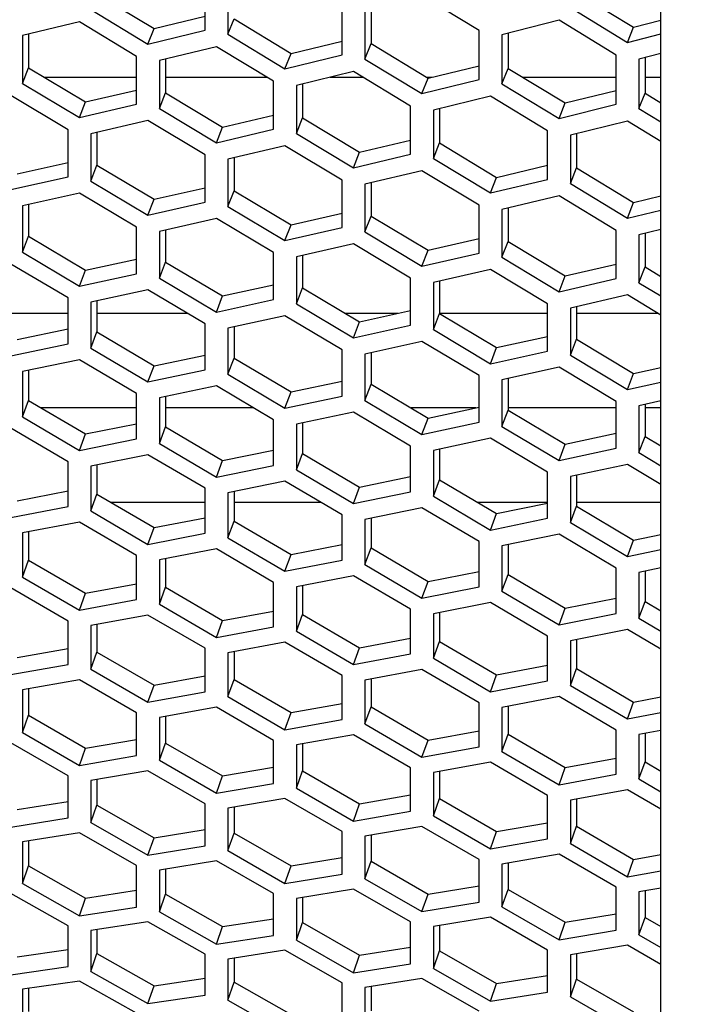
# Model space of a CAD drawing. Header units: millimetres. Extents: x 0 to 420, y 0 to 297.
# Tile 215 of 256: x 240.58 to 243.39, y 185.2 to 189.37. Entities that reach past the tile are written whole.
import ezdxf

# ---------------------------------------------------------------- set-up
doc = ezdxf.new("R2010")
doc.units = ezdxf.units.MM
doc.header["$LTSCALE"] = 23.1
doc.layers.get('0').update_dxf_attribs({"linetype": 'CONTINUOUS'})
doc.layers.add('DIM_PILOTEES', color=7, linetype='CONTINUOUS')
doc.layers.add('FASEN', color=7, linetype='CONTINUOUS')
doc.styles.add('TEXTSTYLE_2', font='txt', dxfattribs={"width": 0.97619})
doc.dimstyles.new('DIMSTYLE_1', dxfattribs={"dimtxt": 2.5, "dimasz": 0.1875, "dimexe": 0.125, "dimexo": 0.0625, "dimgap": 1.25, "dimtad": 0, "dimtih": 1, "dimtoh": 1, "dimdsep": 46, "dimtxsty": 'TEXTSTYLE_2', "dimblk": '_FILLED', "dimblk1": '_FILLED', "dimblk2": '_FILLED', "dimcen": 0.09, "dimazin": 2, "dimtfac": 1, "dimtofl": 0, "dimtmove": 0, "dimatfit": 3, "dimldrblk": '_FILLED', "dimfxl": 1, "dimtolj": 1, "dimarcsym": 0})

# ---------------------------------------------------------------- blocks, each defined once
blk = doc.blocks.new('_FILLED')
at = {"color": 0, "linetype": 'BYBLOCK'}
blk.add_solid([(0, 0), (-1, 0.167), (-1, -0.167)], dxfattribs=at)
blk = doc.blocks.new('*D0')
at = {"layer": 'DIM_PILOTEES', "color": 2, "linetype": 'CONTINUOUS'}
for p, q in [((218.8808, 254.2086), (215.0951, 254.2086)), ((215.2201, 254.2086), (215.2201, 191.7537)), ((273.8528, 254.2086), (218.8808, 254.2086)), ((215.2201, 129.4471), (215.2201, 186.7537)), ((218.8808, 129.4471), (215.0951, 129.4471)), ((273.8782, 129.4471), (218.8808, 129.4471))]:
    blk.add_line(p, q, dxfattribs=at)
at = {"layer": 'DIM_PILOTEES', "color": 2, "linetype": 'CONTINUOUS', "xscale": 0.1875, "yscale": 0.1875, "zscale": 0.1875}
for p, rotation in [((215.2201, 254.2086), 90), ((215.2201, 129.4471), 270)]:
    blk.add_blockref('_FILLED', p, dxfattribs=dict(at, rotation=rotation))
at = {"layer": 'DIM_PILOTEES', "color": 2, "linetype": 'CONTINUOUS', "insert": (215.2201, 190.5037), "char_height": 2.5, "width": 10.982143, "attachment_point": 2, "line_spacing_factor": 0.9, "style": 'TEXTSTYLE_2'}
blk.add_mtext('{\\ftxt;\\W0.0001;\\H0.0001;\\~}{\\ftxt;\\W2.9285714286;\\H2.5; }{\\ftxt;\\W0.0001;\\H0.0001;\\~}', dxfattribs=at)

msp = doc.modelspace()

# ---------------------------------------------------------------- linework, layer by layer
at = {"color": 7, "linetype": 'CONTINUOUS'}
for p, q in [((243.2945, 170.0875), (243.2945, 226.4959)), ((240.9091, 189.4731), (241.1506, 189.3278)), ((242.9376, 189.4812), (243.179, 189.3338)), ((241.1506, 189.3278), (241.3662, 189.3797)), ((242.0682, 189.412), (242.0682, 189.2641)), ((241.4628, 189.3036), (241.4887, 189.3686)), ((241.4887, 189.3686), (241.7302, 189.2228)), ((243.179, 189.3338), (243.2945, 189.3632)), ((240.6193, 189.304), (240.6193, 189.1619)), ((241.1247, 189.2625), (241.1506, 189.3278)), ((242.6478, 189.3084), (242.6478, 189.1595)), ((243.1532, 189.2695), (243.179, 189.3338)), ((241.7302, 189.2228), (241.9458, 189.2752)), ((242.0424, 189.199), (242.0682, 189.2641)), ((242.0682, 189.2641), (242.3097, 189.1179)), ((241.7043, 189.1575), (241.7302, 189.2228)), ((241.1989, 189.1989), (241.1989, 189.0559)), ((242.3097, 189.1179), (242.5253, 189.1706)), ((243.2273, 189.2047), (243.2273, 189.055)), ((240.5935, 189.096), (240.6193, 189.1619)), ((240.6193, 189.1619), (240.8608, 189.0174)), ((242.6219, 189.0945), (242.6478, 189.1595)), ((242.6478, 189.1595), (242.8893, 189.0129)), ((240.6862, 189.122), (241.0764, 189.122)), ((241.1989, 189.122), (241.6279, 189.122)), ((241.7785, 189.0937), (241.7785, 188.9499)), ((241.895, 189.122), (242.0339, 189.122)), ((242.2838, 189.0526), (242.3097, 189.1179)), ((242.303, 189.122), (242.3265, 189.122)), ((242.7097, 189.122), (243.1049, 189.122)), ((243.2273, 189.122), (243.2945, 189.122)), ((240.8608, 189.0174), (241.0764, 189.0675)), ((241.173, 188.9899), (241.1989, 189.0559)), ((241.1989, 189.0559), (241.4404, 188.911)), ((242.8893, 189.0129), (243.1049, 189.066)), ((243.2015, 188.99), (243.2273, 189.055)), ((243.2273, 189.055), (243.2945, 189.0141)), ((240.8349, 188.9512), (240.8608, 189.0174)), ((242.8634, 188.9477), (242.8893, 189.0129)), ((242.358, 188.9886), (242.358, 188.8438)), ((241.4404, 188.911), (241.656, 188.9615)), ((241.7526, 188.8839), (241.7785, 188.9499)), ((241.7785, 188.9499), (242.0199, 188.8045)), ((240.9091, 188.8881), (240.9091, 188.7492)), ((241.4145, 188.8448), (241.4404, 188.911)), ((242.9376, 188.8834), (242.9376, 188.7378)), ((242.0199, 188.8045), (242.2355, 188.8554)), ((242.3321, 188.7779), (242.358, 188.8438)), ((242.358, 188.8438), (242.5995, 188.6981)), ((241.9941, 188.7383), (242.0199, 188.8045)), ((240.571, 188.7131), (240.7866, 188.7613)), ((241.4887, 188.7815), (241.4887, 188.6417)), ((240.8832, 188.6824), (240.9091, 188.7492)), ((240.9091, 188.7492), (241.1506, 188.6052)), ((242.5995, 188.6981), (242.8151, 188.7493)), ((242.9117, 188.6718), (242.9376, 188.7378)), ((242.9376, 188.7378), (243.179, 188.5916)), ((242.0682, 188.6748), (242.0682, 188.5342)), ((242.5736, 188.6319), (242.5995, 188.6981)), ((241.1506, 188.6052), (241.3662, 188.6538)), ((241.4628, 188.5748), (241.4887, 188.6417)), ((241.4887, 188.6417), (241.7302, 188.4972)), ((241.1247, 188.538), (241.1506, 188.6052)), ((243.1532, 188.5254), (243.179, 188.5916)), ((243.179, 188.5916), (243.2945, 188.6192)), ((240.6193, 188.5834), (240.6193, 188.4486)), ((241.7302, 188.4972), (241.9458, 188.5462)), ((242.6478, 188.5682), (242.6478, 188.4266)), ((242.0424, 188.4673), (242.0682, 188.5342)), ((242.0682, 188.5342), (242.3097, 188.3893)), ((241.1989, 188.4753), (241.1989, 188.3396)), ((241.7043, 188.4301), (241.7302, 188.4972)), ((240.5935, 188.3808), (240.6193, 188.4486)), ((240.6193, 188.4486), (240.8608, 188.3054)), ((242.3097, 188.3893), (242.5253, 188.4386)), ((242.6219, 188.3598), (242.6478, 188.4266)), ((242.6478, 188.4266), (242.8893, 188.2813)), ((243.2273, 188.4615), (243.2273, 188.3191)), ((242.2838, 188.3221), (242.3097, 188.3893)), ((240.8608, 188.3054), (241.0764, 188.3521)), ((241.173, 188.2718), (241.1989, 188.3396)), ((241.1989, 188.3396), (241.4404, 188.196)), ((241.7785, 188.3671), (241.7785, 188.2306)), ((240.8349, 188.2373), (240.8608, 188.3054)), ((242.8893, 188.2813), (243.1049, 188.331)), ((243.2015, 188.2522), (243.2273, 188.3191)), ((243.2273, 188.3191), (243.2945, 188.2786)), ((242.358, 188.259), (242.358, 188.1216)), ((242.8634, 188.2142), (242.8893, 188.2813)), ((241.4404, 188.196), (241.656, 188.2431)), ((241.7526, 188.1628), (241.7785, 188.2306)), ((241.7785, 188.2306), (242.0199, 188.0866)), ((240.9091, 188.1751), (240.9091, 188.0436)), ((241.4145, 188.1279), (241.4404, 188.196)), ((242.0199, 188.0866), (242.2355, 188.134)), ((242.9376, 188.1508), (242.9376, 188.0126)), ((242.3321, 188.0538), (242.358, 188.1216)), ((242.358, 188.1216), (242.5995, 187.9772)), ((240.571, 188.0117), (240.7866, 188.0566)), ((241.4887, 188.0655), (241.4887, 187.9331)), ((241.9941, 188.0185), (242.0199, 188.0866)), ((240.8832, 187.9749), (240.9091, 188.0436)), ((240.9091, 188.0436), (241.1506, 187.9009)), ((242.5995, 187.9772), (242.8151, 188.025)), ((242.9117, 187.9448), (242.9376, 188.0126)), ((242.9376, 188.0126), (243.179, 187.8677)), ((242.5736, 187.9091), (242.5995, 187.9772)), ((241.1506, 187.9009), (241.3662, 187.9461)), ((241.4628, 187.8644), (241.4887, 187.9331)), ((241.4887, 187.9331), (241.7302, 187.79)), ((242.0682, 187.9559), (242.0682, 187.8227)), ((240.6193, 187.8811), (240.6193, 187.7537)), ((241.1247, 187.8319), (241.1506, 187.9009)), ((243.179, 187.8677), (243.2945, 187.8935)), ((242.6478, 187.8463), (242.6478, 187.7122)), ((243.1532, 187.7997), (243.179, 187.8677)), ((241.7302, 187.79), (241.9458, 187.8356)), ((242.0424, 187.7539), (242.0682, 187.8227)), ((242.0682, 187.8227), (242.3097, 187.6791)), ((240.5935, 187.6841), (240.6193, 187.7537)), ((240.6193, 187.7537), (240.8608, 187.6119)), ((241.1989, 187.77), (241.1989, 187.6418)), ((241.7043, 187.721), (241.7302, 187.79)), ((242.3097, 187.6791), (242.5253, 187.7251)), ((242.6219, 187.6435), (242.6478, 187.7122)), ((242.6478, 187.7122), (242.8893, 187.5683)), ((243.2273, 187.7367), (243.2273, 187.6017)), ((242.2838, 187.6102), (242.3097, 187.6791)), ((240.8608, 187.6119), (241.0764, 187.6552)), ((241.173, 187.5722), (241.1989, 187.6418)), ((241.1989, 187.6418), (241.4404, 187.4996)), ((241.7785, 187.659), (241.7785, 187.5299)), ((240.8349, 187.542), (240.8608, 187.6119)), ((242.8893, 187.5683), (243.1049, 187.6146)), ((243.2015, 187.533), (243.2273, 187.6017)), ((243.2273, 187.6017), (243.2945, 187.5616)), ((242.358, 187.5479), (242.358, 187.418)), ((242.8634, 187.4993), (242.8893, 187.5683)), ((241.4404, 187.4996), (241.656, 187.5433)), ((241.7526, 187.4603), (241.7785, 187.5299)), ((241.7785, 187.5299), (242.0199, 187.3873)), ((240.9091, 187.4807), (240.9091, 187.3567)), ((241.4145, 187.4297), (241.4404, 187.4996)), ((242.0199, 187.3873), (242.2355, 187.4313)), ((242.9376, 187.4368), (242.9376, 187.3061)), ((241.9941, 187.3174), (242.0199, 187.3873)), ((242.3321, 187.3484), (242.358, 187.418)), ((242.358, 187.418), (242.5995, 187.275)), ((240.571, 187.3291), (240.7866, 187.3705)), ((240.8832, 187.2862), (240.9091, 187.3567)), ((240.9091, 187.3567), (241.1506, 187.2154)), ((241.4887, 187.3682), (241.4887, 187.2433)), ((242.5995, 187.275), (242.8151, 187.3194)), ((242.9117, 187.2365), (242.9376, 187.3061)), ((242.9376, 187.3061), (243.179, 187.1627)), ((241.1506, 187.2154), (241.3662, 187.2572)), ((242.0682, 187.2557), (242.0682, 187.13)), ((242.5736, 187.2051), (242.5995, 187.275)), ((241.1247, 187.1446), (241.1506, 187.2154)), ((241.4628, 187.1728), (241.4887, 187.2433)), ((241.4887, 187.2433), (241.7302, 187.1017)), ((240.6193, 187.1976), (240.6193, 187.0777)), ((243.179, 187.1627), (243.2945, 187.1866)), ((241.7302, 187.1017), (241.9458, 187.1438)), ((242.0424, 187.0595), (242.0682, 187.13)), ((242.0682, 187.13), (242.3097, 186.9879)), ((242.6478, 187.1433), (242.6478, 187.0167)), ((243.1532, 187.0928), (243.179, 187.1627)), ((241.7043, 187.0309), (241.7302, 187.1017)), ((240.5935, 187.0064), (240.6193, 187.0777)), ((240.6193, 187.0777), (240.8608, 186.9374)), ((241.1989, 187.0837), (241.1989, 186.963)), ((242.3097, 186.9879), (242.5253, 187.0304)), ((242.6219, 186.9462), (242.6478, 187.0167)), ((242.6478, 187.0167), (242.8893, 186.8742)), ((243.2273, 187.0308), (243.2273, 186.9034)), ((240.8608, 186.9374), (241.0764, 186.9773)), ((241.173, 186.8916), (241.1989, 186.963)), ((241.1989, 186.963), (241.4404, 186.8223)), ((241.7785, 186.9698), (241.7785, 186.8483)), ((242.2838, 186.9172), (242.3097, 186.9879)), ((240.8349, 186.8658), (240.8608, 186.9374)), ((242.8893, 186.8742), (243.1049, 186.9171)), ((243.2015, 186.8329), (243.2273, 186.9034)), ((243.2273, 186.9034), (243.2945, 186.8636)), ((241.4404, 186.8223), (241.656, 186.8625)), ((241.7526, 186.7769), (241.7785, 186.8483)), ((241.7785, 186.8483), (242.0199, 186.7072)), ((242.358, 186.8559), (242.358, 186.7335)), ((242.8634, 186.8035), (242.8893, 186.8742)), ((240.9091, 186.8055), (240.9091, 186.6889)), ((241.4145, 186.7507), (241.4404, 186.8223)), ((242.0199, 186.7072), (242.2355, 186.7478)), ((242.3321, 186.6622), (242.358, 186.7335)), ((242.358, 186.7335), (242.5995, 186.5921)), ((242.9376, 186.742), (242.9376, 186.6188)), ((240.571, 186.6657), (240.7866, 186.7037)), ((240.8832, 186.6167), (240.9091, 186.6889)), ((240.9091, 186.6889), (241.1506, 186.5492)), ((241.4887, 186.6902), (241.4887, 186.5728)), ((241.9941, 186.6356), (242.0199, 186.7072)), ((242.5995, 186.5921), (242.8151, 186.633)), ((241.1506, 186.5492), (241.3662, 186.5875)), ((242.5736, 186.5205), (242.5995, 186.5921)), ((242.9117, 186.5475), (242.9376, 186.6188)), ((242.9376, 186.6188), (243.179, 186.477)), ((241.1247, 186.4767), (241.1506, 186.5492)), ((241.4628, 186.5006), (241.4887, 186.5728)), ((241.4887, 186.5728), (241.7302, 186.4327)), ((242.0682, 186.5749), (242.0682, 186.4567)), ((240.6193, 186.5335), (240.6193, 186.4211)), ((241.7302, 186.4327), (241.9458, 186.4714)), ((243.1532, 186.4054), (243.179, 186.477)), ((243.179, 186.477), (243.2945, 186.499)), ((240.5935, 186.348), (240.6193, 186.4211)), ((240.6193, 186.4211), (240.8608, 186.2824)), ((241.7043, 186.3602), (241.7302, 186.4327)), ((242.0424, 186.3845), (242.0682, 186.4567)), ((242.0682, 186.4567), (242.3097, 186.3162)), ((242.6478, 186.4596), (242.6478, 186.3406)), ((241.1989, 186.4168), (241.1989, 186.3037)), ((242.3097, 186.3162), (242.5253, 186.3552)), ((242.6219, 186.2684), (242.6478, 186.3406)), ((242.6478, 186.3406), (242.8893, 186.1997)), ((243.2273, 186.3443), (243.2273, 186.2245)), ((240.8608, 186.2824), (241.0764, 186.3188)), ((241.173, 186.2306), (241.1989, 186.3037)), ((241.1989, 186.3037), (241.4404, 186.1645)), ((241.7785, 186.3001), (241.7785, 186.1862)), ((242.2838, 186.2438), (242.3097, 186.3162)), ((240.8349, 186.2091), (240.8608, 186.2824)), ((242.8893, 186.1997), (243.1049, 186.2391)), ((243.2015, 186.1523), (243.2273, 186.2245)), ((243.2273, 186.2245), (243.2945, 186.1852)), ((241.4404, 186.1645), (241.656, 186.2013)), ((241.7526, 186.1131), (241.7785, 186.1862)), ((241.7785, 186.1862), (242.0199, 186.0467)), ((242.358, 186.1835), (242.358, 186.0687)), ((242.8634, 186.1273), (242.8893, 186.1997)), ((240.9091, 186.1498), (240.9091, 186.0408)), ((241.4145, 186.0912), (241.4404, 186.1645)), ((240.571, 186.0219), (240.7866, 186.0565)), ((241.9941, 185.9734), (242.0199, 186.0467)), ((242.0199, 186.0467), (242.2355, 186.0838)), ((242.3321, 185.9957), (242.358, 186.0687)), ((242.358, 186.0687), (242.5995, 185.9289)), ((242.9376, 186.0668), (242.9376, 185.9513)), ((240.8832, 185.9669), (240.9091, 186.0408)), ((240.9091, 186.0408), (241.1506, 185.9027)), ((241.4887, 186.0317), (241.4887, 185.922)), ((242.5995, 185.9289), (242.8151, 185.9663)), ((241.1506, 185.9027), (241.3662, 185.9376)), ((241.4628, 185.8481), (241.4887, 185.922)), ((241.4887, 185.922), (241.7302, 185.7836)), ((242.5736, 185.8556), (242.5995, 185.9289)), ((242.9117, 185.8782), (242.9376, 185.9513)), ((242.9376, 185.9513), (243.179, 185.811)), ((240.6193, 185.8891), (240.6193, 185.7844)), ((241.1247, 185.8286), (241.1506, 185.9027)), ((242.0682, 185.9137), (242.0682, 185.8032)), ((241.7302, 185.7836), (241.9458, 185.8188)), ((242.0424, 185.7293), (242.0682, 185.8032)), ((242.0682, 185.8032), (242.3097, 185.6644)), ((242.6478, 185.7957), (242.6478, 185.6844)), ((243.1532, 185.7377), (243.179, 185.811)), ((243.179, 185.811), (243.2945, 185.8312)), ((240.5935, 185.7096), (240.6193, 185.7844)), ((240.6193, 185.7844), (240.8608, 185.6473)), ((241.1989, 185.7697), (241.1989, 185.6642)), ((241.7043, 185.7095), (241.7302, 185.7836)), ((240.8608, 185.6473), (241.0764, 185.6803)), ((242.3097, 185.6644), (242.5253, 185.6999)), ((242.6219, 185.6105), (242.6478, 185.6844)), ((242.6478, 185.6844), (242.8893, 185.5452)), ((243.2273, 185.6777), (243.2273, 185.5656)), ((240.8349, 185.5724), (240.8608, 185.6473)), ((241.173, 185.5895), (241.1989, 185.6642)), ((241.1989, 185.6642), (241.4404, 185.5268)), ((241.7785, 185.6504), (241.7785, 185.5441)), ((242.2838, 185.5903), (242.3097, 185.6644)), ((241.4404, 185.5268), (241.656, 185.5601)), ((242.8634, 185.4711), (242.8893, 185.5452)), ((242.8893, 185.5452), (243.1049, 185.5811)), ((243.2015, 185.4917), (243.2273, 185.5656)), ((243.2273, 185.5656), (243.2945, 185.5268)), ((240.9091, 185.5141), (240.9091, 185.4129)), ((241.4145, 185.4519), (241.4404, 185.5268)), ((241.7526, 185.4694), (241.7785, 185.5441)), ((241.7785, 185.5441), (242.0199, 185.4064)), ((242.358, 185.531), (242.358, 185.424)), ((240.571, 185.3983), (240.7866, 185.4293)), ((242.0199, 185.4064), (242.2355, 185.44)), ((242.3321, 185.3493), (242.358, 185.424)), ((242.358, 185.424), (242.5995, 185.2859)), ((240.8832, 185.3373), (240.9091, 185.4129)), ((240.9091, 185.4129), (241.1506, 185.2765)), ((241.4887, 185.3934), (241.4887, 185.2914)), ((241.9941, 185.3314), (242.0199, 185.4064)), ((242.9376, 185.4117), (242.9376, 185.3039)), ((241.1506, 185.2765), (241.3662, 185.3079)), ((242.5995, 185.2859), (242.8151, 185.3198)), ((242.9117, 185.2292), (242.9376, 185.3039)), ((242.9376, 185.3039), (243.179, 185.1654)), ((240.6193, 185.2649), (240.6193, 185.1679)), ((241.1247, 185.2008), (241.1506, 185.2765)), ((241.4628, 185.2159), (241.4887, 185.2914)), ((241.4887, 185.2914), (241.7302, 185.1548)), ((242.0682, 185.2728), (242.0682, 185.17)), ((242.5736, 185.2109), (242.5995, 185.2859))]:
    msp.add_line(p, q, dxfattribs=at)
at = {"color": 3, "linetype": 'CONTINUOUS'}
for p, q in [((241.3662, 189.321), (241.3662, 189.5265)), ((241.4628, 189.5092), (241.4628, 189.3036)), ((242.5253, 189.3191), (242.2838, 189.4662)), ((241.9458, 189.2165), (241.9458, 189.4228)), ((240.8832, 189.4081), (241.1247, 189.2625)), ((242.0424, 189.4055), (242.0424, 189.199)), ((242.9117, 189.4172), (243.1532, 189.2695)), ((240.8349, 189.3557), (240.5935, 189.2979)), ((241.0764, 189.2102), (240.8349, 189.3557)), ((242.8634, 189.363), (242.6219, 189.3018)), ((243.1049, 189.2154), (242.8634, 189.363)), ((240.5935, 189.2979), (240.5935, 189.096)), ((241.1247, 189.2625), (241.3662, 189.321)), ((241.4628, 189.3036), (241.7043, 189.1575)), ((242.5253, 189.1119), (242.5253, 189.3191)), ((242.6219, 189.3018), (242.6219, 189.0945)), ((243.1532, 189.2695), (243.2945, 189.3056)), ((241.4145, 189.2509), (241.173, 189.1927)), ((241.656, 189.105), (241.4145, 189.2509)), ((241.7043, 189.1575), (241.9458, 189.2165)), ((243.1049, 189.0074), (243.1049, 189.2154)), ((243.2945, 189.2218), (243.2015, 189.1982)), ((241.0764, 189.0076), (241.0764, 189.2102)), ((241.173, 189.1927), (241.173, 188.9899)), ((242.0424, 189.199), (242.2838, 189.0526)), ((243.2015, 189.1982), (243.2015, 188.99)), ((241.9941, 189.1461), (241.7526, 189.0875)), ((242.2355, 188.9998), (241.9941, 189.1461)), ((240.5935, 189.096), (240.8349, 188.9512)), ((241.656, 188.9016), (241.656, 189.105)), ((241.7526, 189.0875), (241.7526, 188.8839)), ((242.2838, 189.0526), (242.5253, 189.1119)), ((242.6219, 189.0945), (242.8634, 188.9477)), ((240.7866, 188.8999), (240.5452, 189.0445)), ((240.8349, 188.9512), (241.0764, 189.0076)), ((242.5736, 189.0413), (242.3321, 188.9823)), ((242.8151, 188.8946), (242.5736, 189.0413)), ((242.8634, 188.9477), (243.1049, 189.0074)), ((241.173, 188.9899), (241.4145, 188.8448)), ((242.2355, 188.7956), (242.2355, 188.9998)), ((242.3321, 188.9823), (242.3321, 188.7779)), ((243.2015, 188.99), (243.2945, 188.9332)), ((241.1247, 188.9383), (240.8832, 188.8821)), ((241.3662, 188.7932), (241.1247, 188.9383)), ((243.1532, 188.9366), (242.9117, 188.8771)), ((243.2945, 188.8504), (243.1532, 188.9366)), ((240.7866, 188.7003), (240.7866, 188.8999)), ((240.8832, 188.8821), (240.8832, 188.6824)), ((241.4145, 188.8448), (241.656, 188.9016)), ((241.7526, 188.8839), (241.9941, 188.7383)), ((242.8151, 188.6895), (242.8151, 188.8946)), ((242.9117, 188.8771), (242.9117, 188.6718)), ((241.7043, 188.832), (241.4628, 188.7754)), ((241.9458, 188.6865), (241.7043, 188.832)), ((241.9941, 188.7383), (242.2355, 188.7956)), ((241.3662, 188.5927), (241.3662, 188.7932)), ((241.4628, 188.7754), (241.4628, 188.5748)), ((242.3321, 188.7779), (242.5736, 188.6319)), ((242.2838, 188.7257), (242.0424, 188.6687)), ((242.5253, 188.5798), (242.2838, 188.7257)), ((240.5452, 188.646), (240.7866, 188.7003)), ((240.8832, 188.6824), (241.1247, 188.538)), ((241.9458, 188.4852), (241.9458, 188.6865)), ((242.5736, 188.6319), (242.8151, 188.6895)), ((242.9117, 188.6718), (243.1532, 188.5254)), ((240.8349, 188.6317), (240.5935, 188.5776)), ((241.0764, 188.4875), (240.8349, 188.6317)), ((242.0424, 188.6687), (242.0424, 188.4673)), ((241.1247, 188.538), (241.3662, 188.5927)), ((242.8634, 188.6194), (242.6219, 188.562)), ((243.1049, 188.4731), (242.8634, 188.6194)), ((240.5935, 188.5776), (240.5935, 188.3808)), ((241.4628, 188.5748), (241.7043, 188.4301)), ((242.5253, 188.3777), (242.5253, 188.5798)), ((242.6219, 188.562), (242.6219, 188.3598)), ((243.1532, 188.5254), (243.2945, 188.5593)), ((241.4145, 188.5239), (241.173, 188.4694)), ((241.656, 188.3793), (241.4145, 188.5239)), ((241.0764, 188.29), (241.0764, 188.4875)), ((241.173, 188.4694), (241.173, 188.2718)), ((241.7043, 188.4301), (241.9458, 188.4852)), ((242.0424, 188.4673), (242.2838, 188.3221)), ((243.1049, 188.2702), (243.1049, 188.4731)), ((243.2945, 188.4775), (243.2015, 188.4553)), ((243.2015, 188.4553), (243.2015, 188.2522)), ((240.5935, 188.3808), (240.8349, 188.2373)), ((241.656, 188.181), (241.656, 188.3793)), ((241.9941, 188.4161), (241.7526, 188.3613)), ((242.2355, 188.2711), (241.9941, 188.4161)), ((241.7526, 188.3613), (241.7526, 188.1628)), ((242.2838, 188.3221), (242.5253, 188.3777)), ((242.6219, 188.3598), (242.8634, 188.2142)), ((240.7866, 188.1878), (240.5452, 188.3311)), ((242.5736, 188.3083), (242.3321, 188.2531)), ((242.8151, 188.1629), (242.5736, 188.3083)), ((240.8349, 188.2373), (241.0764, 188.29)), ((241.173, 188.2718), (241.4145, 188.1279)), ((242.2355, 188.072), (242.2355, 188.2711)), ((242.8634, 188.2142), (243.1049, 188.2702)), ((241.1247, 188.2219), (240.8832, 188.1695)), ((241.3662, 188.0782), (241.1247, 188.2219)), ((242.3321, 188.2531), (242.3321, 188.0538)), ((243.2015, 188.2522), (243.2945, 188.196)), ((240.7866, 187.9933), (240.7866, 188.1878)), ((241.4145, 188.1279), (241.656, 188.181)), ((243.1532, 188.2006), (242.9117, 188.1449)), ((243.2945, 188.1152), (243.1532, 188.2006)), ((240.8832, 188.1695), (240.8832, 187.9749)), ((241.7526, 188.1628), (241.9941, 188.0185)), ((242.8151, 187.9629), (242.8151, 188.1629)), ((242.9117, 188.1449), (242.9117, 187.9448)), ((241.7043, 188.1126), (241.4628, 188.0599)), ((241.9458, 187.9685), (241.7043, 188.1126)), ((241.3662, 187.8828), (241.3662, 188.0782)), ((241.4628, 188.0599), (241.4628, 187.8644)), ((241.9941, 188.0185), (242.2355, 188.072)), ((242.3321, 188.0538), (242.5736, 187.9091)), ((240.5452, 187.9428), (240.7866, 187.9933)), ((240.8832, 187.9749), (241.1247, 187.8319)), ((241.9458, 187.7724), (241.9458, 187.9685)), ((242.2838, 188.0034), (242.0424, 187.9502)), ((242.5253, 187.8588), (242.2838, 188.0034)), ((242.5736, 187.9091), (242.8151, 187.9629)), ((240.8349, 187.926), (240.5935, 187.8757)), ((241.0764, 187.7832), (240.8349, 187.926)), ((242.0424, 187.9502), (242.0424, 187.7539)), ((242.9117, 187.9448), (243.1532, 187.7997)), ((241.1247, 187.8319), (241.3662, 187.8828)), ((242.8634, 187.8941), (242.6219, 187.8406)), ((243.1049, 187.7492), (242.8634, 187.8941)), ((240.5935, 187.8757), (240.5935, 187.6841)), ((241.4628, 187.8644), (241.7043, 187.721)), ((242.5253, 187.6619), (242.5253, 187.8588)), ((242.6219, 187.8406), (242.6219, 187.6435)), ((241.4145, 187.8153), (241.173, 187.7646)), ((241.656, 187.6721), (241.4145, 187.8153)), ((243.1532, 187.7997), (243.2945, 187.8314)), ((241.0764, 187.5908), (241.0764, 187.7832)), ((241.173, 187.7646), (241.173, 187.5722)), ((241.7043, 187.721), (241.9458, 187.7724)), ((242.0424, 187.7539), (242.2838, 187.6102)), ((243.1049, 187.5514), (243.1049, 187.7492)), ((243.2945, 187.7516), (243.2015, 187.7309)), ((243.2015, 187.7309), (243.2015, 187.533)), ((240.5935, 187.6841), (240.8349, 187.542)), ((241.656, 187.4789), (241.656, 187.6721)), ((241.9941, 187.7046), (241.7526, 187.6535)), ((242.2355, 187.5609), (241.9941, 187.7046)), ((240.7866, 187.4943), (240.5452, 187.6362)), ((241.7526, 187.6535), (241.7526, 187.4603)), ((242.2838, 187.6102), (242.5253, 187.6619)), ((242.6219, 187.6435), (242.8634, 187.4993)), ((240.8349, 187.542), (241.0764, 187.5908)), ((242.5736, 187.5939), (242.3321, 187.5424)), ((242.8151, 187.4498), (242.5736, 187.5939)), ((241.173, 187.5722), (241.4145, 187.4297)), ((242.2355, 187.367), (242.2355, 187.5609)), ((242.8634, 187.4993), (243.1049, 187.5514)), ((241.1247, 187.5241), (240.8832, 187.4756)), ((241.3662, 187.3818), (241.1247, 187.5241)), ((242.3321, 187.5424), (242.3321, 187.3484)), ((243.2015, 187.533), (243.2945, 187.4773)), ((240.7866, 187.3051), (240.7866, 187.4943)), ((240.8832, 187.4756), (240.8832, 187.2862)), ((241.4145, 187.4297), (241.656, 187.4789)), ((243.1532, 187.4832), (242.9117, 187.4313)), ((243.2945, 187.3986), (243.1532, 187.4832)), ((241.7526, 187.4603), (241.9941, 187.3174)), ((242.8151, 187.2551), (242.8151, 187.4498)), ((242.9117, 187.4313), (242.9117, 187.2365)), ((241.3662, 187.1917), (241.3662, 187.3818)), ((241.7043, 187.412), (241.4628, 187.363)), ((241.9458, 187.2692), (241.7043, 187.412)), ((241.4628, 187.363), (241.4628, 187.1728)), ((241.9941, 187.3174), (242.2355, 187.367)), ((242.3321, 187.3484), (242.5736, 187.2051)), ((240.5452, 187.2584), (240.7866, 187.3051)), ((242.2838, 187.2998), (242.0424, 187.2505)), ((242.5253, 187.1567), (242.2838, 187.2998)), ((240.8832, 187.2862), (241.1247, 187.1446)), ((241.9458, 187.0784), (241.9458, 187.2692)), ((242.5736, 187.2051), (242.8151, 187.2551)), ((240.8349, 187.2391), (240.5935, 187.1927)), ((241.0764, 187.0977), (240.8349, 187.2391)), ((242.0424, 187.2505), (242.0424, 187.0595)), ((242.9117, 187.2365), (243.1532, 187.0928)), ((240.5935, 187.1927), (240.5935, 187.0064)), ((241.1247, 187.1446), (241.3662, 187.1917)), ((241.4628, 187.1728), (241.7043, 187.0309)), ((242.8634, 187.1877), (242.6219, 187.138)), ((243.1049, 187.0442), (242.8634, 187.1877)), ((242.5253, 186.9651), (242.5253, 187.1567)), ((242.6219, 187.138), (242.6219, 186.9462)), ((241.0764, 186.9108), (241.0764, 187.0977)), ((241.4145, 187.1255), (241.173, 187.0787)), ((241.656, 186.9838), (241.4145, 187.1255)), ((243.1532, 187.0928), (243.2945, 187.1222)), ((241.173, 187.0787), (241.173, 186.8916)), ((241.7043, 187.0309), (241.9458, 187.0784)), ((242.0424, 187.0595), (242.2838, 186.9172)), ((240.5935, 187.0064), (240.8349, 186.8658)), ((241.9941, 187.012), (241.7526, 186.9648)), ((242.2355, 186.8698), (241.9941, 187.012)), ((243.1049, 186.8518), (243.1049, 187.0442)), ((243.2945, 187.0446), (243.2015, 187.0254)), ((243.2015, 187.0254), (243.2015, 186.8329)), ((241.656, 186.796), (241.656, 186.9838)), ((241.7526, 186.9648), (241.7526, 186.7769)), ((242.2838, 186.9172), (242.5253, 186.9651)), ((240.7866, 186.8199), (240.5452, 186.9603)), ((242.6219, 186.9462), (242.8634, 186.8035)), ((240.8349, 186.8658), (241.0764, 186.9108)), ((241.173, 186.8916), (241.4145, 186.7507)), ((242.5736, 186.8984), (242.3321, 186.8508)), ((242.8151, 186.7559), (242.5736, 186.8984)), ((241.1247, 186.8454), (240.8832, 186.8007)), ((241.3662, 186.7046), (241.1247, 186.8454)), ((242.2355, 186.6813), (242.2355, 186.8698)), ((242.3321, 186.8508), (242.3321, 186.6622)), ((242.8634, 186.8035), (243.1049, 186.8518)), ((240.7866, 186.636), (240.7866, 186.8199)), ((240.8832, 186.8007), (240.8832, 186.6167)), ((241.4145, 186.7507), (241.656, 186.796)), ((243.2015, 186.8329), (243.2945, 186.7777)), ((241.7526, 186.7769), (241.9941, 186.6356)), ((242.8151, 186.5666), (242.8151, 186.7559)), ((243.1532, 186.7849), (242.9117, 186.7369)), ((243.2945, 186.7012), (243.1532, 186.7849)), ((241.7043, 186.7304), (241.4628, 186.6854)), ((241.9458, 186.5892), (241.7043, 186.7304)), ((242.9117, 186.7369), (242.9117, 186.5475)), ((241.3662, 186.5199), (241.3662, 186.7046)), ((241.4628, 186.6854), (241.4628, 186.5006)), ((241.9941, 186.6356), (242.2355, 186.6813)), ((240.5452, 186.5932), (240.7866, 186.636)), ((242.3321, 186.6622), (242.5736, 186.5205)), ((240.8832, 186.6167), (241.1247, 186.4767)), ((241.9458, 186.4038), (241.9458, 186.5892)), ((242.2838, 186.6155), (242.0424, 186.57)), ((242.5253, 186.4739), (242.2838, 186.6155)), ((240.8349, 186.5715), (240.5935, 186.5289)), ((241.0764, 186.4317), (240.8349, 186.5715)), ((242.0424, 186.57), (242.0424, 186.3845)), ((242.5736, 186.5205), (242.8151, 186.5666)), ((242.9117, 186.5475), (243.1532, 186.4054)), ((240.5935, 186.5289), (240.5935, 186.348)), ((241.1247, 186.4767), (241.3662, 186.5199)), ((241.4628, 186.5006), (241.7043, 186.3602)), ((242.5253, 186.2877), (242.5253, 186.4739)), ((242.8634, 186.5005), (242.6219, 186.4547)), ((243.1049, 186.3586), (242.8634, 186.5005)), ((241.0764, 186.2502), (241.0764, 186.4317)), ((241.4145, 186.4552), (241.173, 186.4122)), ((241.656, 186.315), (241.4145, 186.4552)), ((242.6219, 186.4547), (242.6219, 186.2684)), ((243.1532, 186.4054), (243.2945, 186.4325)), ((241.173, 186.4122), (241.173, 186.2306)), ((241.7043, 186.3602), (241.9458, 186.4038)), ((242.0424, 186.3845), (242.2838, 186.2438)), ((240.5935, 186.348), (240.8349, 186.2091)), ((241.9941, 186.3388), (241.7526, 186.2955)), ((242.2355, 186.1983), (241.9941, 186.3388)), ((243.1049, 186.1716), (243.1049, 186.3586)), ((243.2945, 186.3571), (243.2015, 186.3393)), ((243.2015, 186.3393), (243.2015, 186.1523)), ((240.7866, 186.1651), (240.5452, 186.3039)), ((241.656, 186.1327), (241.656, 186.315)), ((241.7526, 186.2955), (241.7526, 186.1131)), ((242.2838, 186.2438), (242.5253, 186.2877)), ((242.6219, 186.2684), (242.8634, 186.1273)), ((240.8349, 186.2091), (241.0764, 186.2502)), ((241.173, 186.2306), (241.4145, 186.0912)), ((242.5736, 186.2225), (242.3321, 186.1788)), ((242.8151, 186.0816), (242.5736, 186.2225)), ((241.1247, 186.1862), (240.8832, 186.1454)), ((241.3662, 186.047), (241.1247, 186.1862)), ((242.2355, 186.0152), (242.2355, 186.1983)), ((242.3321, 186.1788), (242.3321, 185.9957)), ((242.8634, 186.1273), (243.1049, 186.1716)), ((240.7866, 185.9867), (240.7866, 186.1651)), ((240.8832, 186.1454), (240.8832, 185.9669)), ((241.4145, 186.0912), (241.656, 186.1327)), ((243.2015, 186.1523), (243.2945, 186.0977)), ((241.7526, 186.1131), (241.9941, 185.9734)), ((243.1532, 186.1062), (242.9117, 186.0621)), ((243.2945, 186.0234), (243.1532, 186.1062)), ((241.3662, 185.8679), (241.3662, 186.047)), ((241.7043, 186.0685), (241.4628, 186.0274)), ((241.9458, 185.929), (241.7043, 186.0685)), ((242.8151, 185.8978), (242.8151, 186.0816)), ((242.9117, 186.0621), (242.9117, 185.8782)), ((241.4628, 186.0274), (241.4628, 185.8481)), ((241.9941, 185.9734), (242.2355, 186.0152)), ((240.5452, 185.9478), (240.7866, 185.9867)), ((240.8832, 185.9669), (241.1247, 185.8286)), ((242.3321, 185.9957), (242.5736, 185.8556)), ((240.8349, 185.9236), (240.5935, 185.885)), ((241.0764, 185.7855), (240.8349, 185.9236)), ((241.9458, 185.7491), (241.9458, 185.929)), ((242.2838, 185.9508), (242.0424, 185.9093)), ((242.5253, 185.8109), (242.2838, 185.9508)), ((240.5935, 185.885), (240.5935, 185.7096)), ((242.0424, 185.9093), (242.0424, 185.7293)), ((242.5736, 185.8556), (242.8151, 185.8978)), ((242.9117, 185.8782), (243.1532, 185.7377)), ((241.1247, 185.8286), (241.3662, 185.8679)), ((241.4628, 185.8481), (241.7043, 185.7095)), ((241.4145, 185.8046), (241.173, 185.7656)), ((241.656, 185.6661), (241.4145, 185.8046)), ((242.5253, 185.6303), (242.5253, 185.8109)), ((242.8634, 185.8332), (242.6219, 185.7912)), ((243.1049, 185.6929), (242.8634, 185.8332)), ((241.0764, 185.6095), (241.0764, 185.7855)), ((241.173, 185.7656), (241.173, 185.5895)), ((242.6219, 185.7912), (242.6219, 185.6105)), ((243.1532, 185.7377), (243.2945, 185.7626)), ((241.7043, 185.7095), (241.9458, 185.7491)), ((242.0424, 185.7293), (242.2838, 185.5903)), ((240.5935, 185.7096), (240.8349, 185.5724)), ((241.9941, 185.6856), (241.7526, 185.6462)), ((242.2355, 185.5467), (241.9941, 185.6856)), ((243.1049, 185.5115), (243.1049, 185.6929)), ((243.2945, 185.6894), (243.2015, 185.6732)), ((243.2015, 185.6732), (243.2015, 185.4917)), ((240.7866, 185.5303), (240.5452, 185.6674)), ((241.656, 185.4894), (241.656, 185.6661)), ((241.7526, 185.6462), (241.7526, 185.4694)), ((242.2838, 185.5903), (242.5253, 185.6303)), ((240.8349, 185.5724), (241.0764, 185.6095)), ((241.173, 185.5895), (241.4145, 185.4519)), ((242.6219, 185.6105), (242.8634, 185.4711)), ((241.1247, 185.5471), (240.8832, 185.5102)), ((241.3662, 185.4096), (241.1247, 185.5471)), ((242.2355, 185.3693), (242.2355, 185.5467)), ((242.5736, 185.5666), (242.3321, 185.5268)), ((242.8151, 185.4273), (242.5736, 185.5666)), ((240.7866, 185.3576), (240.7866, 185.5303)), ((240.8832, 185.5102), (240.8832, 185.3373)), ((242.3321, 185.5268), (242.3321, 185.3493)), ((242.8634, 185.4711), (243.1049, 185.5115)), ((241.4145, 185.4519), (241.656, 185.4894)), ((241.7526, 185.4694), (241.9941, 185.3314)), ((243.2015, 185.4917), (243.2945, 185.4379)), ((241.7043, 185.4267), (241.4628, 185.3895)), ((241.9458, 185.2889), (241.7043, 185.4267)), ((242.8151, 185.2492), (242.8151, 185.4273)), ((243.1532, 185.4475), (242.9117, 185.4074)), ((243.2945, 185.3658), (243.1532, 185.4475)), ((241.3662, 185.2362), (241.3662, 185.4096)), ((241.4628, 185.3895), (241.4628, 185.2159)), ((242.9117, 185.4074), (242.9117, 185.2292)), ((240.5452, 185.3226), (240.7866, 185.3576)), ((240.8832, 185.3373), (241.1247, 185.2008)), ((241.9941, 185.3314), (242.2355, 185.3693)), ((242.3321, 185.3493), (242.5736, 185.2109)), ((240.8349, 185.2959), (240.5935, 185.2612)), ((241.0764, 185.1596), (240.8349, 185.2959)), ((242.2838, 185.3064), (242.0424, 185.2688)), ((242.5253, 185.1682), (242.2838, 185.3064)), ((240.5935, 185.2612), (240.5935, 185.0916)), ((241.9458, 185.1148), (241.9458, 185.2889)), ((242.0424, 185.2688), (242.0424, 185.0945)), ((241.1247, 185.2008), (241.3662, 185.2362)), ((241.4628, 185.2159), (241.7043, 185.079)), ((242.5736, 185.2109), (242.8151, 185.2492)), ((242.9117, 185.2292), (243.1532, 185.0905))]:
    msp.add_line(p, q, dxfattribs=at)
at = {"layer": 'FASEN', "color": 7, "linetype": 'CONTINUOUS'}
for p, q in [((240.7866, 188.122), (240.384, 188.122)), ((241.2926, 188.122), (240.9091, 188.122)), ((242.181, 188.122), (241.9606, 188.122)), ((242.8151, 188.122), (242.358, 188.122)), ((243.2833, 188.122), (242.9376, 188.122)), ((241.0764, 187.722), (240.6734, 187.722)), ((241.5718, 187.722), (241.1989, 187.722)), ((242.5109, 187.722), (242.2376, 187.722)), ((243.1049, 187.722), (242.6478, 187.722)), ((243.2945, 187.722), (243.2273, 187.722)), ((241.3662, 187.322), (240.9684, 187.322)), ((241.8566, 187.322), (241.4887, 187.322)), ((242.8151, 187.322), (242.5202, 187.322)), ((243.2945, 187.322), (242.9376, 187.322))]:
    msp.add_line(p, q, dxfattribs=at)

# ---------------------------------------------------------------- dimensions: what is measured, and where the dimension line sits
at = {"layer": 'DIM_PILOTEES', "color": 2, "linetype": 'CONTINUOUS'}
dim = msp.add_linear_dim(base=(215.2201, 254.2086), p1=(273.9407, 129.4471), p2=(273.9153, 254.2086), angle=90, text='{\\ftxt;\\W0.0001;\\H0.0001;\\~}{\\ftxt;\\W2.9285714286;\\H2.5; }{\\ftxt;\\W0.0001;\\H0.0001;\\~}', dimstyle='DIMSTYLE_1', dxfattribs=at)
dim.commit()
dim.dimension.update_dxf_attribs({"geometry": '*D0', "text_midpoint": (211.5594, 188.0037), "dimtype": 160})

doc.saveas('drawing.dxf')
